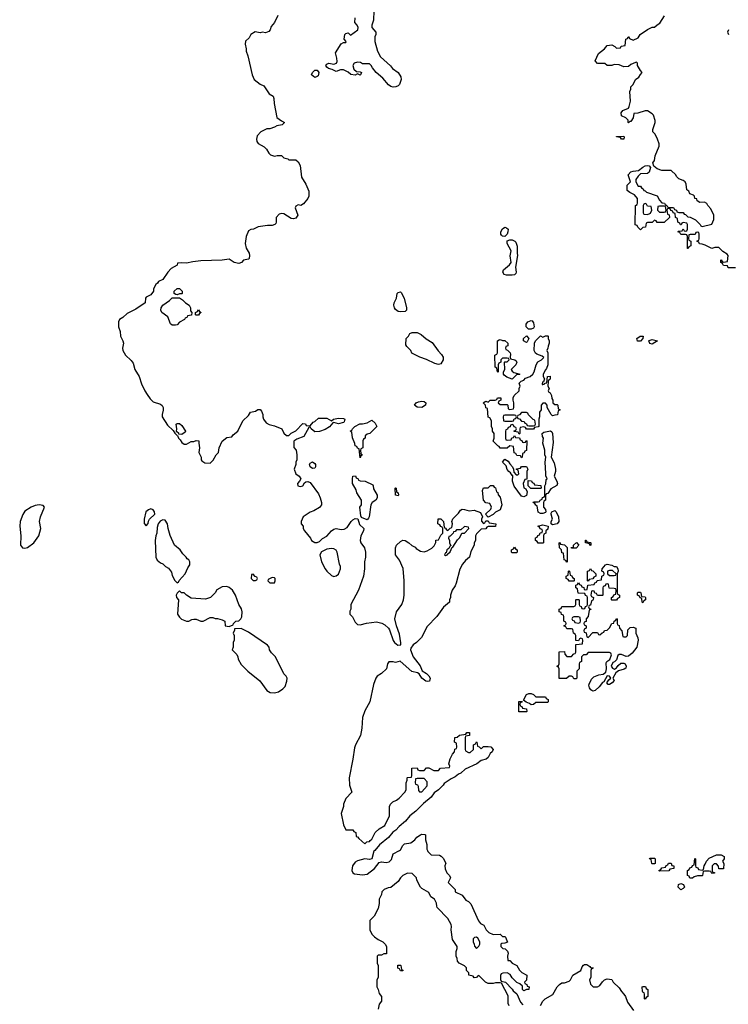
# Model space of a CAD drawing. Header units: inches. Extents: x 2106670 to 2322961, y 36024 to 224899.
# Tile 101 of 256: x 2189285 to 2195250, y 148704 to 156995. Entities that reach past the tile are written whole.
import ezdxf

# ---------------------------------------------------------------- set-up
doc = ezdxf.new("R2010")
doc.units = ezdxf.units.IN
doc.header["$MEASUREMENT"] = 0
for name, color, linetype in [('C1185', 7, 'Continuous'), ('C1194', 7, 'Continuous'), ('C1195', 7, 'Continuous')]:
    doc.layers.add(name, color=color, linetype=linetype)

msp = doc.modelspace()

# ---------------------------------------------------------------- linework, layer by layer
at = {"layer": 'C1185', "color": 5, "elevation": 60}
msp.add_lwpolyline([(2189449.1, 152909.1), (2189416.8, 152903.2), (2189382, 152890), (2189330, 152855.3), (2189310.9, 152829.1), (2189290.8, 152770), (2189285.5, 152730), (2189294, 152650), (2189290.9, 152570.9), (2189308.3, 152548.3), (2189330, 152544), (2189350, 152551), (2189404, 152590), (2189445.2, 152650), (2189462.7, 152710), (2189453.2, 152770), (2189461.2, 152810), (2189494, 152890), (2189484, 152904)], close=True, dxfattribs=at)
at = {"layer": 'C1194', "color": 5, "elevation": 60}
for points in [[(2192273.5, 150000), (2192267.3, 149992.7), (2192250.4, 149929.6), (2192230, 149923.7), (2192190, 149929), (2192130, 149912.3), (2192110, 149900.9), (2192088, 149870), (2192081, 149830), (2192090.9, 149810.9), (2192104, 149804), (2192170, 149794.8), (2192210, 149798.8), (2192271.7, 149848.3), (2192310, 149898.8), (2192330, 149904), (2192370, 149898.8), (2192395.5, 149904.5), (2192416, 149924), (2192430, 149971.3), (2192481.6, 150000)], [(2192717.2, 150000), (2192722, 149990), (2192750, 149962), (2192819.6, 149959.6), (2192832.7, 149952.7), (2192850, 149934), (2192871.1, 149891.1), (2192864.7, 149870), (2192865.4, 149845.4), (2192882, 149810), (2192902, 149790), (2192911, 149770), (2192892, 149730), (2192950, 149672), (2192952, 149652), (2193010, 149622), (2193042, 149582), (2193062, 149570), (2193082, 149550), (2193146.4, 149406.4), (2193165.4, 149385.4), (2193192, 149370), (2193211.6, 149331.6), (2193234, 149310), (2193270, 149292), (2193330, 149294), (2193350, 149274), (2193370, 149274), (2193374, 149270), (2193392, 149228), (2193370, 149218), (2193343.6, 149216.4), (2193334, 149210), (2193334, 149190), (2193352.7, 149172.7), (2193372, 149172), (2193391.6, 149151.6), (2193396, 149136), (2193391.3, 149110), (2193394, 149074), (2193410, 149072), (2193431.1, 149051.1), (2193471.1, 149031.1), (2193491.6, 148991.6), (2193511.6, 148971.6), (2193554, 148950), (2193551.6, 148908.4), (2193534, 148890), (2193538, 148878), (2193554, 148870), (2193558, 148858), (2193574, 148850), (2193572, 148830), (2193550, 148828), (2193530, 148818), (2193522, 148822), (2193518, 148830), (2193518, 148858), (2193496.4, 148876.4), (2193468.9, 148888.9), (2193430, 148926), (2193415.3, 148955.3), (2193390, 148968), (2193352.7, 148967.3), (2193338, 148962), (2193332.7, 148947.3), (2193332.7, 148912.7), (2193338, 148898), (2193374, 148890), (2193430, 148832), (2193438, 148818), (2193471.3, 148791.3), (2193502, 148722), (2193519.6, 148699.6)], [(2193406, 148690), (2193398, 148710), (2193396.4, 148776.4), (2193342, 148882), (2193330, 148886), (2193290, 148886), (2193270, 148878), (2193230, 148878), (2193206, 148890), (2193150, 148946), (2193138, 148942), (2193131.6, 148928.4), (2193110, 148928), (2193102, 148942), (2193066, 148950), (2193066, 148970), (2193046, 148990), (2193046, 149010), (2193028.4, 149028.4), (2192986, 149050), (2192970, 149066), (2192968, 149090), (2192958, 149110), (2192958, 149150), (2192967.3, 149172.7), (2192968, 149190), (2192928, 149250), (2192918, 149330), (2192920.4, 149360.4), (2192916.4, 149376.4), (2192890, 149426), (2192800.2, 149520.2), (2192795.3, 149530), (2192794.6, 149554.6), (2192778, 149590), (2192746, 149610), (2192730, 149646), (2192670, 149678), (2192658, 149690), (2192628, 149750), (2192626, 149770), (2192590, 149806), (2192550, 149808), (2192510, 149788), (2192490, 149768), (2192470, 149738), (2192410, 149688), (2192386, 149686), (2192354, 149670), (2192334, 149650), (2192332, 149630), (2192312, 149590), (2192311.6, 149551.6), (2192302, 149510), (2192270, 149446), (2192234, 149410), (2192234, 149330), (2192250, 149294), (2192271.6, 149271.6), (2192302, 149250), (2192342, 149230), (2192362, 149210), (2192372, 149190), (2192374, 149130), (2192350, 149128), (2192330, 149118), (2192303.6, 149116.4), (2192294, 149110), (2192294, 149050), (2192302, 149030), (2192302, 148930), (2192292, 148910), (2192292, 148850), (2192302, 148830), (2192310, 148794), (2192332, 148770), (2192332, 148730), (2192310, 148706), (2192303.6, 148663.6)], [(2193670, 148694), (2193688, 148730), (2193708, 148750), (2193772.9, 148787.1), (2193809, 148850), (2193828.7, 148870), (2193850, 148886), (2193870, 148886), (2193910, 148898), (2193922, 148910), (2193942, 148950), (2194008, 148990), (2194020.2, 149019.8), (2194030, 149034), (2194040.4, 149039.6), (2194059.6, 149039.6), (2194083.6, 149023.6), (2194090, 149014), (2194111.6, 149011.6), (2194110, 149006), (2194098, 149002), (2194094, 148990), (2194094, 148930), (2194082, 148910), (2194090, 148874), (2194112, 148852), (2194148.4, 148851.6), (2194170, 148862), (2194190, 148892), (2194209.2, 148910.8), (2194230, 148918), (2194270, 148912), (2194282, 148890), (2194330, 148842), (2194350.7, 148810.7), (2194370.6, 148790.6), (2194384.7, 148770), (2194402.8, 148722.8), (2194450.7, 148650.7)]]:
    msp.add_lwpolyline(points, dxfattribs=at)
for points in [[(2194610, 149886), (2194606, 149890), (2194602, 149922), (2194588, 149928), (2194590, 149934), (2194630, 149934), (2194634, 149930), (2194634, 149890), (2194630, 149886)], [(2195170, 149846), (2195167.3, 149867.3), (2195150, 149886), (2195130, 149886), (2195114, 149870), (2195114, 149830), (2195118, 149818), (2195132.7, 149812.7), (2195132.7, 149807.3), (2195110, 149806), (2195102, 149822), (2195090, 149826), (2195050, 149826), (2195038, 149822), (2195034, 149790), (2195030, 149786), (2194990, 149786), (2194963.6, 149776.4), (2194950, 149766), (2194927.3, 149767.3), (2194922, 149782), (2194907.3, 149787.3), (2194906, 149830), (2194922, 149838), (2194927.3, 149852.7), (2194942, 149858), (2194947.3, 149872.7), (2194962, 149878), (2194967.3, 149932.7), (2194974, 149930), (2194974, 149870), (2194978, 149858), (2194992.7, 149852.7), (2194998, 149838), (2195030, 149834), (2195042, 149838), (2195046, 149870), (2195056.4, 149883.6), (2195066, 149910), (2195090, 149934), (2195150, 149962), (2195190, 149962), (2195214, 149950), (2195214, 149930), (2195202, 149910), (2195212, 149890), (2195210, 149846)], [(2194670, 149826), (2194666, 149830), (2194682, 149838), (2194690, 149854), (2194722, 149858), (2194727.3, 149872.7), (2194742, 149878), (2194747.3, 149892.7), (2194770, 149892), (2194774, 149874), (2194792, 149870), (2194791.6, 149848.4), (2194758, 149842), (2194750, 149828)], [(2194850, 149668), (2194828, 149690), (2194830, 149714), (2194850, 149722), (2194872.7, 149712.7), (2194882, 149690), (2194870, 149678)], [(2193130, 149268), (2193112.7, 149267.3), (2193103.6, 149256.4), (2193102, 149230), (2193112, 149210), (2193112.7, 149192.7), (2193130, 149174), (2193150, 149194), (2193158, 149210), (2193158, 149230), (2193140.4, 149260.4)], [(2192490, 148986), (2192482, 149002), (2192467.3, 149007.3), (2192467.3, 149032.7), (2192490, 149034), (2192494, 149030), (2192498, 148998), (2192511.6, 148991.6), (2192510, 148986)], [(2194550, 148746), (2194546, 148750), (2194546, 148790), (2194542, 148802), (2194530, 148806), (2194527.3, 148812.7), (2194526, 148850), (2194532.7, 148852.7), (2194552.7, 148852.7), (2194558, 148838), (2194574, 148830), (2194571.6, 148768.4), (2194558, 148762)]]:
    msp.add_lwpolyline(points, close=True, dxfattribs=at)
at = {"layer": 'C1195', "color": 5, "elevation": 60}
for points in [[(2192267.7, 157070), (2192263, 156990), (2192248.4, 156950), (2192248.2, 156930), (2192282.8, 156890), (2192282, 156870), (2192274, 156850), (2192274, 156810), (2192298, 156730), (2192322, 156682), (2192406.4, 156606.4), (2192423.5, 156583.5), (2192470.7, 156550.7), (2192493.7, 156513.7), (2192496, 156490), (2192482.8, 156450), (2192470, 156437.2), (2192450.5, 156429.5), (2192430, 156426.6), (2192410, 156433.2), (2192390, 156446.6), (2192342.4, 156502.4), (2192285.2, 156550), (2192254, 156590), (2192245.2, 156610), (2192230, 156622.7), (2192170, 156622.7), (2192154, 156634), (2192130, 156638.3), (2192100.7, 156630), (2192090.4, 156610), (2192098.4, 156578.4), (2192119.8, 156559.8), (2192150, 156556), (2192162, 156550), (2192154, 156530), (2192150.8, 156529.2), (2192130, 156538), (2192109.1, 156529.1), (2192073.6, 156533.6), (2192050, 156554), (2192010, 156573.2), (2191986.4, 156573.6), (2191950, 156558), (2191916, 156576), (2191884.5, 156584.5), (2191870, 156595.3), (2191861.2, 156610), (2191870, 156621), (2191888, 156630), (2191930, 156621), (2191952.1, 156627.9), (2191956.6, 156643.4), (2191955.1, 156670), (2191943.1, 156716.9), (2191990, 156791.3), (2192010, 156802), (2192030, 156802), (2192032.5, 156812.5), (2192018, 156830), (2192022, 156870), (2192030, 156878), (2192050, 156884.7), (2192070, 156866), (2192130.8, 156909.2), (2192134.3, 156930), (2192126, 156950), (2192106, 156970), (2192108, 157010)], [(2191458, 157030), (2191431.3, 156970), (2191402.5, 156937.5), (2191394.8, 156910), (2191383.5, 156896.5), (2191354.4, 156885.6), (2191330, 156889), (2191310, 156884), (2191266.8, 156893.2), (2191232, 156870), (2191216.9, 156843.1), (2191186.4, 156813.6), (2191182, 156790), (2191192, 156750), (2191192, 156730), (2191206, 156690), (2191242.8, 156530), (2191258, 156490), (2191310, 156451.3), (2191339.1, 156439.1), (2191386, 156370), (2191418, 156350), (2191426, 156330), (2191426.8, 156290), (2191451.1, 156171.1), (2191490, 156142), (2191514, 156130), (2191494, 156110), (2191450, 156102), (2191430, 156088.7), (2191390, 156075.3), (2191365.4, 156074.6), (2191314, 156050), (2191283.6, 156016.4), (2191278, 155990), (2191282, 155970), (2191291.6, 155951.6), (2191343.6, 155923.6), (2191363.6, 155903.6), (2191382, 155870), (2191396.9, 155856.9), (2191430, 155844.7), (2191451.6, 155851.6), (2191490, 155852), (2191510, 155832), (2191542, 155822), (2191550, 155814), (2191610, 155814), (2191630, 155798), (2191647.1, 155767.1), (2191658.8, 155670), (2191694.8, 155610), (2191718.8, 155550), (2191718, 155510), (2191712, 155490), (2191674.4, 155445.6), (2191650.8, 155429.2), (2191630, 155435.3), (2191610, 155426), (2191604.7, 155410), (2191626.8, 155350), (2191610, 155324), (2191590, 155317.2), (2191570, 155321.2), (2191510, 155359), (2191490, 155362), (2191470, 155358), (2191444.7, 155330), (2191444.7, 155290), (2191442, 155278), (2191434, 155270), (2191410, 155261.2), (2191370, 155261.2), (2191294, 155250), (2191254, 155230), (2191230, 155228.7), (2191210, 155218), (2191191.3, 155170), (2191184.7, 155110), (2191191.3, 155070), (2191216, 155030), (2191221, 155010), (2191216, 154984), (2191210, 154978), (2191170, 154968.7), (2191151.3, 154950), (2191130, 154941.2), (2191090, 154949.3), (2191050, 154977.2), (2190989.3, 154969.3), (2190810, 154965.2), (2190743.5, 154956.5), (2190690, 154944), (2190650, 154948.7), (2190614, 154946), (2190610, 154928), (2190559.6, 154900.4), (2190531.3, 154870), (2190490, 154806), (2190454, 154790), (2190444.7, 154775.3), (2190430, 154766), (2190412.7, 154727.3), (2190412, 154710), (2190390, 154678), (2190350, 154658), (2190344.7, 154650), (2190342, 154610), (2190263.5, 154556.5), (2190190, 154521.2), (2190153, 154487), (2190126.8, 154470), (2190117.3, 154450), (2190117.3, 154410), (2190130.7, 154370), (2190134.8, 154330), (2190154.8, 154290), (2190158.8, 154270), (2190150.8, 154230), (2190154.8, 154210), (2190176, 154170), (2190224.5, 154124.5), (2190241.4, 154101.4), (2190254.8, 154050), (2190291, 153990), (2190311, 153930), (2190338, 153870), (2190358, 153838), (2190383.5, 153803.5), (2190410, 153778), (2190470, 153758.8), (2190485.2, 153745.2), (2190493, 153730), (2190494, 153706), (2190484.7, 153670), (2190484.7, 153650), (2190530, 153582), (2190576.9, 153536.9), (2190590, 153514), (2190610, 153494), (2190614, 153494), (2190622, 153470), (2190636.9, 153456.9), (2190650, 153434), (2190670, 153422), (2190690, 153422), (2190730, 153442), (2190750, 153442), (2190771.6, 153451.6), (2190794, 153450), (2190792, 153430), (2190798, 153390), (2190792, 153350), (2190812, 153310), (2190812, 153290), (2190819.6, 153279.6), (2190843.6, 153263.6), (2190890, 153262), (2190914.6, 153285.4), (2190938, 153330), (2190958, 153350), (2190964, 153390), (2190990, 153444.7), (2191030, 153478), (2191070, 153482), (2191082, 153498), (2191122, 153530), (2191163.7, 153616.3), (2191210, 153662), (2191228.9, 153691.1), (2191270, 153698), (2191290, 153711.3), (2191310, 153711.3), (2191319.8, 153699.8), (2191330.9, 153670.9), (2191331.3, 153650), (2191338, 153630), (2191359.6, 153599.6), (2191385.4, 153585.4), (2191430, 153576), (2191490.9, 153550.9), (2191510, 153514), (2191530, 153494), (2191550, 153494), (2191570, 153514), (2191610, 153532), (2191670, 153594), (2191691.6, 153591.6), (2191698, 153578), (2191730, 153574), (2191755.3, 153604.7), (2191770, 153612), (2191800.4, 153639.6), (2191870, 153638.8), (2191910, 153618), (2191928, 153630), (2191970, 153640.3), (2192010, 153638), (2192022.8, 153630), (2192018, 153610), (2192010, 153602), (2191970, 153592.7), (2191930, 153602), (2191921, 153599), (2191892.7, 153567.3), (2191856.4, 153543.6), (2191810, 153526), (2191770, 153524), (2191738, 153550), (2191730, 153566), (2191718, 153562), (2191676, 153484), (2191616.9, 153463.1), (2191592.7, 153447.3), (2191592.7, 153392.7), (2191612, 153370), (2191618, 153330), (2191618, 153290), (2191611, 153270), (2191611, 153250), (2191596, 153210), (2191611, 153170), (2191638, 153150), (2191652, 153130), (2191642, 153110), (2191624.7, 153090), (2191626, 153070), (2191650, 153063), (2191668.7, 153070), (2191684, 153096), (2191695.3, 153104.7), (2191710, 153106), (2191730, 153098), (2191801.4, 153001.4), (2191816, 152970), (2191826, 152930), (2191824.7, 152910), (2191810, 152888.7), (2191762, 152858), (2191730, 152848.7), (2191672, 152810), (2191654, 152770), (2191654, 152750), (2191671.6, 152731.6), (2191672, 152710), (2191682, 152690), (2191732, 152630), (2191742, 152610), (2191770, 152592), (2191790, 152592), (2191810, 152602), (2191834.6, 152625.4), (2191870, 152644.7), (2191908.7, 152690), (2191930, 152704.7), (2191950, 152710.8), (2191990, 152702.8), (2192016, 152704), (2192041.2, 152718.8), (2192075.3, 152770), (2192090, 152784.7), (2192110, 152796), (2192131.1, 152791.1), (2192145.5, 152745.5), (2192181, 152710), (2192178.8, 152690), (2192156, 152650), (2192151, 152610), (2192158, 152590), (2192187.1, 152547.1), (2192197.3, 152510), (2192196.3, 152470), (2192187.3, 152430), (2192187.3, 152370), (2192180.7, 152310), (2192136, 152190), (2192072, 152070), (2192072, 152030), (2192065.4, 152014.6), (2192064.7, 151990), (2192085.4, 151965.4), (2192110, 151922), (2192130, 151902), (2192150, 151898), (2192205.6, 151914.4), (2192290, 151924.9), (2192333.7, 151913.7), (2192359.8, 151899.8), (2192390, 151871.3), (2192398, 151858), (2192428.3, 151768.3), (2192440.7, 151750), (2192468.9, 151728.9), (2192494, 151730), (2192492.9, 151747.1), (2192481.5, 151821.5), (2192456, 151890), (2192443.7, 151950), (2192457.2, 152010), (2192501.2, 152070), (2192517.2, 152110), (2192522.7, 152150), (2192521.2, 152270), (2192514.6, 152374.6), (2192483.1, 152443.1), (2192449, 152490), (2192448.9, 152548.9), (2192458, 152570), (2192490, 152602), (2192510, 152611), (2192530, 152610.8), (2192562, 152590), (2192586.4, 152566.4), (2192613.7, 152553.7), (2192622.8, 152542.8), (2192659.8, 152519.8), (2192690, 152514.8), (2192716.5, 152523.5), (2192754, 152546), (2192774.6, 152565.4), (2192787.3, 152592.7), (2192788.7, 152611.3), (2192810, 152614), (2192830, 152654), (2192846, 152670), (2192846, 152710), (2192842, 152722), (2192830, 152726), (2192822, 152742), (2192806, 152750), (2192807.3, 152792.7), (2192830, 152791.3), (2192852, 152770), (2192858, 152718), (2192870, 152714), (2192878, 152698), (2192890, 152694), (2192910, 152714), (2192922, 152718), (2192928, 152750), (2192922, 152770), (2192930, 152792), (2192980.4, 152839.6), (2192996.4, 152863.6), (2193010, 152872), (2193028.7, 152871.3), (2193070, 152858), (2193110, 152864.7), (2193164.7, 152844.7), (2193182, 152810), (2193172, 152790), (2193172.7, 152772.7), (2193190, 152754), (2193202, 152758), (2193210, 152774), (2193230, 152774), (2193238, 152758), (2193294, 152750), (2193291.6, 152728.4), (2193230, 152726), (2193218, 152722), (2193210, 152708), (2193170, 152706), (2193130, 152666), (2193122, 152650), (2193122, 152610), (2193112, 152590), (2193111.3, 152570), (2193083.6, 152516.4), (2193071, 152470), (2193038, 152442), (2193011.3, 152410), (2192990.9, 152369.1), (2192958.8, 152250), (2192950, 152228), (2192924.7, 152190), (2192911.3, 152150), (2192911.3, 152130), (2192902, 152110), (2192902, 152090), (2192851.6, 152048.4), (2192796, 151970), (2192715.9, 151884.1), (2192667.1, 151792.9), (2192624.7, 151750), (2192598, 151730), (2192578, 151702), (2192576, 151690), (2192597.6, 151630), (2192655.3, 151555.2), (2192673, 151513), (2192710, 151490.6), (2192730.6, 151470), (2192740.5, 151450), (2192733.8, 151426.2), (2192718.8, 151421.2), (2192704.2, 151424.2), (2192669.3, 151450), (2192647, 151487), (2192634.8, 151494.8), (2192585.1, 151505.1), (2192487.9, 151592.1), (2192450, 151582), (2192428.4, 151588.4), (2192392, 151588), (2192382, 151570), (2192372, 151530), (2192331.3, 151490), (2192293.7, 151466.3), (2192282.8, 151450), (2192264.1, 151395.9), (2192234, 151250), (2192190, 151175.3), (2192170, 151118), (2192164.9, 151030), (2192153.4, 150966.6), (2192110.8, 150890), (2192103.5, 150863.5), (2192090.7, 150769.3), (2192058.8, 150610), (2192062.8, 150550), (2192082, 150490), (2192030, 150438), (2192011.3, 150390), (2192011.1, 150368.9), (2191991.3, 150310), (2192010, 150214), (2192030, 150174), (2192090, 150174), (2192098, 150158), (2192114, 150150), (2192118, 150118), (2192130, 150114), (2192139.6, 150099.6), (2192190, 150054), (2192208.4, 150071.6), (2192230, 150074), (2192235.3, 150084.7), (2192250, 150094), (2192278, 150150), (2192310, 150182), (2192358, 150210), (2192398, 150290), (2192398, 150370), (2192406, 150390), (2192426, 150410), (2192458, 150422), (2192480.4, 150439.6), (2192528, 150490), (2192538, 150510), (2192538, 150570), (2192548, 150590), (2192548, 150610), (2192550, 150614), (2192582, 150618), (2192586, 150630), (2192587.3, 150692.7), (2192630, 150694), (2192638, 150678), (2192650, 150674), (2192690, 150674), (2192710, 150694), (2192730, 150694), (2192770, 150674), (2192810, 150674), (2192828.4, 150691.6), (2192902, 150698), (2192906, 150710), (2192898, 150730), (2192908.9, 150771.1), (2192928.4, 150811.6), (2192946, 150830), (2192947.3, 150852.7), (2192962, 150858), (2192966, 150870), (2192962, 150902), (2192946, 150910), (2192948.4, 150951.6), (2192967.3, 150952.7), (2192988.4, 150971.6), (2193042, 150978), (2193050, 150994), (2193072.7, 150992.7), (2193072.7, 150967.3), (2193038, 150962), (2193034, 150950), (2193034, 150850), (2193038, 150838), (2193063.6, 150823.6), (2193076.4, 150823.6), (2193106, 150850), (2193106, 150890), (2193122, 150898), (2193130, 150914), (2193134, 150910), (2193138, 150878), (2193152.7, 150872.7), (2193170, 150854), (2193190, 150874), (2193230, 150874), (2193251.6, 150871.6), (2193272, 150850), (2193262, 150830), (2193244.7, 150815.3), (2193230, 150782), (2193210.6, 150769.4), (2193170, 150758), (2193132, 150730), (2193036, 150684), (2192998, 150650), (2192978, 150642), (2192950, 150619), (2192916.8, 150603.2), (2192858, 150562), (2192851.3, 150550), (2192811.3, 150510), (2192774.9, 150485.1), (2192750, 150449.4), (2192683.8, 150396.2), (2192618.8, 150330), (2192570.3, 150289.7), (2192533.8, 150246.2), (2192478.4, 150201.6), (2192450.3, 150169.7), (2192426, 150154), (2192390.4, 150109.6), (2192312.8, 150047.2), (2192273.5, 150000)], [(2195310, 154906), (2195250, 154906), (2195242, 154922), (2195210, 154926), (2195202, 154942), (2195186, 154950), (2195186, 154970), (2195190, 154974), (2195198, 154958), (2195210, 154954), (2195242, 154958), (2195248, 155010), (2195240.4, 155020.4), (2195203.1, 155043.1), (2195170, 155078), (2195136.4, 155076.4), (2195110, 155068), (2195056.4, 155096.4), (2195030, 155106), (2195007.3, 155107.3), (2195002, 155122), (2194986, 155130), (2195002, 155138), (2195006, 155150), (2195006, 155190), (2195002, 155202), (2194990, 155206), (2194978, 155202), (2194970, 155186), (2194930, 155186), (2194918, 155182), (2194914, 155150), (2194918, 155138), (2194934, 155130), (2194934, 155090), (2194918, 155082), (2194912.7, 155067.3), (2194907.3, 155067.3), (2194906, 155170), (2194902, 155182), (2194890, 155186), (2194850, 155186), (2194842, 155202), (2194826, 155210), (2194830, 155214), (2194862, 155218), (2194870, 155234), (2194878, 155218), (2194890, 155214), (2194902, 155218), (2194906, 155230), (2194906, 155270), (2194902, 155282), (2194870, 155286), (2194858, 155282), (2194852.7, 155267.3), (2194847.3, 155267.3), (2194842, 155282), (2194826, 155290), (2194822, 155322), (2194806, 155330), (2194802, 155362), (2194787.3, 155367.3), (2194782, 155382), (2194767.3, 155387.3), (2194762, 155402), (2194750, 155406), (2194738, 155402), (2194734, 155390), (2194738, 155358), (2194752.7, 155352.7), (2194754, 155330), (2194710, 155286), (2194650, 155286), (2194642, 155302), (2194630, 155306), (2194610, 155286), (2194570, 155286), (2194558, 155282), (2194552.7, 155247.3), (2194530, 155246), (2194510, 155226), (2194487.3, 155247.3), (2194482, 155262), (2194467.3, 155267.3), (2194468, 155430), (2194482, 155438), (2194486, 155450), (2194486, 155490), (2194460.4, 155520.4), (2194420.2, 155540.2), (2194398, 155558), (2194398, 155602), (2194428, 155630), (2194408, 155690), (2194430, 155714), (2194450, 155720.7), (2194494.6, 155725.4), (2194530, 155754), (2194550, 155764), (2194566, 155766), (2194583.6, 155763.6), (2194594, 155750), (2194584.7, 155710), (2194570, 155701.2), (2194510, 155698), (2194490, 155678), (2194471.3, 155650), (2194472, 155630), (2194490, 155594), (2194510, 155594), (2194518, 155578), (2194534, 155570), (2194538, 155558), (2194550, 155554), (2194562, 155542), (2194650, 155512), (2194670, 155474), (2194690, 155454), (2194714, 155450), (2194718, 155438), (2194734, 155430), (2194738, 155418), (2194750, 155414), (2194790, 155414), (2194798, 155398), (2194814, 155390), (2194818, 155378), (2194832.7, 155372.7), (2194870, 155372), (2194878, 155358), (2194890, 155354), (2194910, 155334), (2194930, 155332), (2194974, 155310), (2195014, 155270), (2195018, 155258), (2195030, 155254), (2195110, 155274), (2195128.4, 155311.6), (2195128.7, 155350), (2195103.1, 155403.1), (2195078, 155430), (2195068.4, 155448.4), (2195050, 155458), (2195010, 155455.3), (2194988.9, 155468.9), (2194986, 155486), (2194968, 155490), (2194966, 155510), (2194958, 155518), (2194926, 155530), (2194918, 155550), (2194902, 155562), (2194895.3, 155610), (2194888, 155630), (2194870, 155642), (2194834, 155654), (2194814.6, 155674.6), (2194808, 155690), (2194770, 155726), (2194690, 155726), (2194650, 155738), (2194622, 155762), (2194615.3, 155790), (2194629, 155810), (2194634, 155850), (2194668, 155930), (2194668.7, 155950), (2194655.3, 155990), (2194635.3, 156030), (2194615.3, 156050), (2194615.3, 156070), (2194634, 156130), (2194633.6, 156146.4), (2194619, 156190), (2194610, 156202), (2194570, 156228), (2194550, 156228), (2194488.7, 156208.7), (2194454, 156206), (2194450, 156168), (2194430, 156138), (2194422, 156138), (2194410, 156126), (2194406, 156130), (2194406, 156150), (2194388.4, 156168.4), (2194350, 156186), (2194349, 156210), (2194362, 156230), (2194408.7, 156251.3), (2194416.4, 156263.6), (2194428, 156310), (2194422, 156390), (2194428.7, 156410), (2194428.7, 156430), (2194448, 156450), (2194468.7, 156490), (2194498, 156510), (2194510, 156534), (2194526, 156550), (2194510, 156566), (2194486, 156610), (2194486, 156630), (2194476.4, 156636.4), (2194470, 156635.3), (2194430, 156618), (2194410, 156602), (2194370, 156598), (2194330, 156615.3), (2194290, 156618), (2194268.4, 156608.4), (2194230, 156608), (2194210, 156626), (2194150, 156626), (2194128.9, 156648.9), (2194158, 156710), (2194209.1, 156750.9), (2194230, 156778), (2194270, 156782), (2194294, 156770), (2194310, 156754), (2194342, 156758), (2194348.4, 156771.6), (2194382, 156778), (2194388, 156830), (2194402, 156838), (2194406, 156850), (2194410, 156852), (2194418, 156838), (2194450, 156822), (2194490, 156842), (2194508.9, 156871.1), (2194570, 156912), (2194610, 156932), (2194630, 156932), (2194650, 156952), (2194673.6, 156966.4), (2194712.9, 157027.1)], [(2195251.6, 156908.4), (2195242, 156890), (2195251.3, 156870)], [(2192481.6, 150000), (2192490, 150004.7), (2192510, 150042), (2192524.7, 150055.3), (2192577.6, 150062.4), (2192612, 150088), (2192629.4, 150110.6), (2192658, 150130), (2192670, 150136), (2192694.8, 150134.8), (2192702, 150130), (2192702, 150090), (2192711.3, 150050), (2192711.6, 150011.6), (2192717.2, 150000)]]:
    msp.add_lwpolyline(points, dxfattribs=at)
for points in [[(2191770, 156509.2), (2191742, 156530), (2191749.2, 156550), (2191769.6, 156570.4), (2191790, 156570.8), (2191802.8, 156550), (2191796.8, 156523.2), (2191790, 156515.3)], [(2194350, 155988), (2194342, 156002), (2194310, 156008), (2194308.4, 156011.6), (2194370, 156014), (2194374, 156010), (2194370, 155988)], [(2194550, 155446), (2194538, 155442), (2194534, 155430), (2194534, 155370), (2194538, 155358), (2194570, 155354), (2194590, 155362), (2194595.3, 155364.7), (2194606, 155390), (2194602, 155422), (2194570, 155426), (2194562, 155442)], [(2194710, 155426), (2194670, 155426), (2194658, 155422), (2194654, 155390), (2194670, 155374), (2194710, 155374), (2194722, 155378), (2194726, 155390), (2194722, 155422)], [(2193370, 155169), (2193350, 155173.2), (2193341.6, 155181.6), (2193336, 155190), (2193334.5, 155210), (2193350, 155234.8), (2193370, 155246.8), (2193382.8, 155242.8), (2193396, 155230), (2193394.8, 155210), (2193387.3, 155190)], [(2193430, 154842.4), (2193382.7, 154842.7), (2193364, 154850), (2193352.7, 154870), (2193357.2, 154890), (2193409.2, 154930), (2193423.7, 154950), (2193413.2, 155006.8), (2193422, 155050), (2193389, 155110), (2193390, 155132), (2193410, 155141), (2193430, 155141), (2193454, 155130), (2193462, 155122), (2193472.7, 155087.3), (2193472, 155028), (2193476, 155010), (2193458, 154910), (2193465.5, 154870), (2193462, 154858), (2193450, 154846.6)], [(2190610, 154678), (2190600.4, 154680.4), (2190586, 154690), (2190586, 154710), (2190610, 154732), (2190630, 154732), (2190654, 154710), (2190654, 154690), (2190650, 154686), (2190630, 154686)], [(2190598, 154422), (2190570, 154424), (2190553.6, 154433.6), (2190532.9, 154492.9), (2190482, 154530), (2190474, 154550), (2190475.3, 154570), (2190490, 154592), (2190546, 154630), (2190570, 154654), (2190630, 154654), (2190656.9, 154636.9), (2190682, 154610), (2190712, 154590), (2190722, 154570), (2190723.6, 154543.6), (2190734, 154530), (2190732.7, 154507.3), (2190698, 154502), (2190694, 154490), (2190678, 154482), (2190674, 154470), (2190630, 154448), (2190610, 154426)], [(2192490, 154534), (2192470, 154539), (2192450, 154554), (2192439.3, 154570), (2192435.1, 154590), (2192438, 154610), (2192456.2, 154650), (2192462.7, 154690), (2192470, 154698.8), (2192490, 154702.8), (2192497.1, 154697.1), (2192522.8, 154650), (2192542, 154570), (2192542, 154550), (2192530, 154538)], [(2190770, 154506), (2190766, 154510), (2190766, 154530), (2190782, 154538), (2190790, 154552), (2190798, 154538), (2190812, 154530), (2190798, 154522), (2190790, 154508)], [(2193568.7, 154388.7), (2193549, 154410), (2193549.2, 154430.8), (2193562, 154450), (2193590, 154461), (2193598, 154458), (2193610, 154442), (2193614.8, 154410), (2193610, 154398), (2193590, 154388.7)], [(2192810, 154092.7), (2192779.3, 154099.3), (2192710, 154134), (2192653.6, 154153.6), (2192587.3, 154187.3), (2192578, 154210), (2192543.1, 154243.1), (2192536.4, 154256.4), (2192538, 154310), (2192558, 154330), (2192568, 154352), (2192590, 154362), (2192630, 154362), (2192663.5, 154343.5), (2192707.5, 154307.5), (2192756.3, 154276.3), (2192807.5, 154207.5), (2192836.8, 154176.8), (2192850, 154152), (2192850.7, 154130), (2192830, 154097.2)], [(2193690, 153922), (2193706, 153930), (2193706, 153934), (2193722, 153938), (2193728.7, 153991.3), (2193750, 153994), (2193751.1, 153968.9), (2193738, 153962), (2193732.7, 153947.3), (2193732, 153910), (2193742, 153890), (2193734, 153870), (2193738, 153858), (2193750, 153854), (2193762, 153830), (2193765.4, 153805.4), (2193774, 153790), (2193774, 153770), (2193790, 153754), (2193810, 153754), (2193814, 153750), (2193818, 153718), (2193834, 153710), (2193818, 153702), (2193812.7, 153667.3), (2193790, 153666), (2193770, 153658), (2193758, 153670), (2193726, 153730), (2193726, 153750), (2193710, 153766), (2193690, 153766), (2193674, 153750), (2193674, 153710), (2193662, 153690), (2193662, 153650), (2193654, 153630), (2193654, 153570), (2193650, 153566), (2193618, 153562), (2193611.6, 153548.4), (2193590, 153546), (2193550, 153546), (2193542, 153562), (2193530, 153566), (2193498, 153562), (2193494, 153550), (2193494, 153510), (2193490, 153506), (2193482, 153522), (2193447.3, 153527.3), (2193447.3, 153532.7), (2193462, 153538), (2193466, 153550), (2193462, 153562), (2193447.3, 153567.3), (2193442, 153582), (2193430, 153586), (2193418, 153582), (2193412.7, 153567.3), (2193398, 153562), (2193392.7, 153547.3), (2193378, 153542), (2193374, 153530), (2193374, 153470), (2193378, 153458), (2193390, 153454), (2193422, 153458), (2193427.3, 153472.7), (2193442, 153478), (2193450, 153494), (2193458, 153478), (2193492.7, 153472.7), (2193498, 153458), (2193512.7, 153452.7), (2193518, 153438), (2193530, 153434), (2193542, 153438), (2193547.3, 153452.7), (2193554, 153450), (2193551.6, 153368.4), (2193538, 153362), (2193532.7, 153347.3), (2193518, 153342), (2193514, 153310), (2193510, 153306), (2193502, 153322), (2193470, 153326), (2193462, 153342), (2193447.3, 153347.3), (2193442, 153402), (2193410, 153406), (2193390, 153386), (2193330, 153386), (2193322, 153402), (2193310, 153406), (2193270, 153446), (2193278, 153470), (2193278, 153510), (2193266, 153530), (2193266, 153550), (2193258, 153570), (2193256.4, 153616.4), (2193242, 153642), (2193228.4, 153648.4), (2193222, 153722), (2193210, 153726), (2193206, 153750), (2193186, 153770), (2193210, 153782), (2193230, 153774), (2193246, 153790), (2193288, 153792), (2193302, 153798), (2193306, 153810), (2193331.1, 153811.1), (2193334, 153810), (2193334, 153790), (2193318, 153782), (2193314, 153770), (2193330, 153754), (2193390, 153754), (2193394, 153750), (2193398, 153718), (2193410, 153714), (2193442, 153718), (2193446, 153730), (2193446, 153770), (2193438, 153790), (2193438, 153810), (2193448, 153830), (2193488.7, 153870), (2193489, 153890), (2193498, 153910), (2193490, 153934), (2193506, 153950), (2193530, 153961), (2193543.7, 153976.3), (2193582, 153990), (2193604, 154010), (2193617.2, 154030), (2193632.7, 154090), (2193646.8, 154113.2), (2193678, 154130), (2193698, 154150), (2193682, 154162), (2193637.2, 154177.2), (2193626, 154186), (2193616, 154210), (2193618, 154270), (2193628, 154290), (2193670, 154332), (2193690, 154322), (2193710, 154332), (2193730, 154332), (2193734, 154330), (2193734, 154310), (2193742, 154290), (2193742, 154270), (2193732.7, 154247.3), (2193731.6, 154228.4), (2193722, 154210), (2193732, 154190), (2193731.3, 154088.7), (2193721, 154059), (2193710, 154048), (2193691.3, 154010), (2193692, 153990), (2193702, 153970), (2193694, 153946), (2193690, 153946), (2193682, 153930), (2193683.6, 153923.6)], [(2193350, 154294), (2193370, 154294), (2193394, 154270), (2193394, 154250), (2193378, 154242), (2193374, 154230), (2193378, 154218), (2193392.7, 154212.7), (2193414, 154190), (2193418, 154178), (2193414, 154154), (2193418, 154138), (2193454, 154130), (2193463.6, 154123.6), (2193471.3, 154110), (2193462, 154090), (2193422, 154050), (2193430, 154034), (2193443.6, 154023.6), (2193494, 154010), (2193490, 154006), (2193470, 154006), (2193430, 153969.2), (2193384.7, 153984.7), (2193362, 154002), (2193358, 154010), (2193358, 154030), (2193368, 154050), (2193366, 154110), (2193370, 154114), (2193390, 154114), (2193406, 154130), (2193402, 154142), (2193390, 154146), (2193350, 154146), (2193334, 154130), (2193334, 154110), (2193318, 154102), (2193314, 154090), (2193312.7, 154027.3), (2193308, 154030), (2193302, 154062), (2193288, 154070), (2193286, 154170), (2193302, 154178), (2193306, 154190), (2193308, 154290), (2193320.4, 154299.6), (2193330, 154302)], [(2193550, 154278), (2193526, 154290), (2193526, 154310), (2193550, 154332), (2193571.3, 154310), (2193558, 154282)], [(2194487, 154287), (2194479, 154310), (2194509.4, 154330.6), (2194534, 154330), (2194532, 154310), (2194510, 154289)], [(2194610, 154264), (2194589.4, 154269.4), (2194582, 154290), (2194585.2, 154294.8), (2194610, 154301), (2194654, 154290)], [(2192670, 153729.4), (2192630, 153733.2), (2192608, 153750), (2192622, 153770), (2192641.6, 153778.4), (2192670, 153783), (2192690, 153779.1), (2192702.8, 153770), (2192701, 153750)], [(2193450, 153666), (2193370, 153666), (2193358, 153662), (2193354, 153650), (2193358, 153618), (2193370, 153614), (2193430, 153614), (2193442, 153618), (2193447.3, 153632.7), (2193462, 153638), (2193466, 153650), (2193462, 153662)], [(2193550, 153686), (2193510, 153686), (2193492.7, 153667.3), (2193478, 153662), (2193474, 153650), (2193478, 153638), (2193492.7, 153632.7), (2193510, 153614), (2193532.7, 153612.7), (2193538, 153598), (2193552.7, 153592.7), (2193558, 153578), (2193570, 153574), (2193610, 153574), (2193622, 153578), (2193626, 153590), (2193622, 153622), (2193607.3, 153627.3), (2193567.3, 153667.3), (2193562, 153682)], [(2190650, 153502), (2190626, 153506), (2190626, 153510), (2190606, 153526), (2190608, 153550), (2190602, 153590), (2190610, 153596), (2190630, 153593.4), (2190650, 153578.8), (2190681, 153530), (2190678, 153522)], [(2192150, 153306), (2192142, 153382), (2192130, 153386), (2192122, 153402), (2192110, 153406), (2192107.3, 153427.3), (2192087.3, 153472.7), (2192082, 153522), (2192066, 153530), (2192082, 153538), (2192086, 153550), (2192106, 153570), (2192148.9, 153591.1), (2192170, 153591.3), (2192210, 153601), (2192250, 153622), (2192276.9, 153596.9), (2192292, 153570), (2192234, 153510), (2192210, 153506), (2192194, 153490), (2192194, 153470), (2192178, 153462), (2192174, 153450), (2192174, 153390), (2192158, 153382), (2192154, 153370), (2192158, 153338), (2192172, 153330), (2192158, 153322)], [(2193670, 152838), (2193648.9, 152848.9), (2193642, 152902), (2193630, 152906), (2193622, 152922), (2193608.7, 152930), (2193610, 152934), (2193650, 152934), (2193662, 152938), (2193666, 152950), (2193682, 152958), (2193687.3, 152972.7), (2193702, 152978), (2193706, 152990), (2193706, 153070), (2193713.6, 153086.4), (2193718, 153122), (2193726, 153130), (2193715.3, 153155.3), (2193713.2, 153173.2), (2193709, 153270), (2193715.3, 153310), (2193705.2, 153330), (2193705.2, 153370), (2193688.7, 153430), (2193694, 153470), (2193685.2, 153485.2), (2193682, 153510), (2193698, 153522), (2193752, 153532), (2193765.4, 153525.4), (2193771.3, 153511.3), (2193774.8, 153434.8), (2193758.8, 153310), (2193783, 153263), (2193794.8, 153210), (2193794.8, 153190), (2193784.7, 153150), (2193807.3, 153110), (2193811.3, 153088.7), (2193806.4, 153073.6), (2193755.3, 153044.7), (2193730, 153006), (2193718, 153002), (2193712.7, 152987.3), (2193711.6, 152948.4), (2193698, 152942), (2193694, 152930), (2193694, 152890), (2193712, 152870), (2193714, 152850), (2193710, 152846), (2193690, 152838)], [(2191750, 153215.3), (2191730, 153228.7), (2191724, 153250), (2191730, 153262), (2191750, 153271), (2191770, 153258), (2191774.8, 153250), (2191776, 153230), (2191770, 153218)], [(2193478, 153162), (2193486, 153170), (2193482, 153202), (2193467.3, 153207.3), (2193467.3, 153212.7), (2193502, 153218), (2193510, 153234), (2193552.7, 153232.7), (2193562, 153210), (2193554, 153190), (2193554, 153126), (2193538, 153122), (2193522, 153090), (2193530, 153054), (2193544.7, 153044.7), (2193558, 153018), (2193550, 152988.7), (2193530, 152977.2), (2193510, 152984), (2193448, 153068), (2193432.7, 153110), (2193436.4, 153156.4), (2193430, 153158), (2193418, 153178), (2193402, 153190), (2193390, 153208), (2193379, 153239), (2193349, 153270), (2193370, 153294), (2193396.9, 153276.9), (2193410, 153254), (2193434, 153230), (2193442, 153210), (2193443.6, 153183.6), (2193463.6, 153163.6)], [(2192210, 152784), (2192163.2, 152803.2), (2192156, 152816), (2192149.2, 152890), (2192162, 152910), (2192162, 152950), (2192122, 153010), (2192116.4, 153036.4), (2192088, 153090), (2192086, 153130), (2192090, 153152), (2192112.7, 153152.7), (2192118, 153138), (2192134, 153130), (2192138, 153118), (2192152.7, 153112.7), (2192194, 153110), (2192256.9, 153076.9), (2192262, 153070), (2192263.6, 153043.6), (2192294, 152990), (2192294, 152970), (2192282, 152950), (2192251.3, 152928.7), (2192242, 152910), (2192226.8, 152810), (2192222.8, 152797.2)], [(2192470, 152986), (2192448, 152990), (2192446, 153050), (2192450, 153054), (2192454, 153050), (2192458, 153018), (2192472, 153010), (2192474, 152990)], [(2193230, 152806), (2193206, 152830), (2193250, 152874), (2193258, 152890), (2193242, 152922), (2193210, 152928), (2193189.1, 152949.1), (2193182, 153030), (2193190, 153054), (2193230, 153054), (2193247.3, 153072.7), (2193270, 153074), (2193278, 153058), (2193290, 153054), (2193298, 153018), (2193310, 153014), (2193312.7, 152992.7), (2193330, 152974), (2193344.7, 152910), (2193330, 152868), (2193290, 152848), (2193270, 152828)], [(2193670, 153046), (2193587.3, 153047.3), (2193566, 153070), (2193566, 153114), (2193592.7, 153112.7), (2193598, 153098), (2193612, 153092), (2193618, 153078), (2193672.7, 153072.7), (2193674, 153050)], [(2190390, 152875.3), (2190370, 152868.7), (2190346, 152850), (2190332, 152790), (2190332, 152770), (2190332.7, 152752.7), (2190350, 152734), (2190367.3, 152752.7), (2190368.4, 152771.6), (2190378, 152790), (2190422, 152830), (2190421.2, 152850), (2190410, 152868.7)], [(2193770, 152742), (2193758, 152750), (2193759, 152770), (2193769, 152790), (2193758, 152830), (2193760.4, 152839.6), (2193766, 152850), (2193790, 152862), (2193802, 152850), (2193822, 152810), (2193824.7, 152770), (2193810, 152748.7)], [(2190490, 152784), (2190466.8, 152773.2), (2190451.3, 152750), (2190442, 152718), (2190441, 152670), (2190431, 152649), (2190426.8, 152610), (2190431.3, 152470), (2190443.5, 152443.5), (2190470, 152422), (2190490, 152414), (2190514, 152390), (2190536.9, 152376.9), (2190562, 152342), (2190570, 152314), (2190590, 152274), (2190610, 152254), (2190622, 152258), (2190627.3, 152272.7), (2190678, 152330), (2190700.4, 152379.6), (2190716.4, 152403.6), (2190718, 152430), (2190710, 152446), (2190695.3, 152455.3), (2190688, 152470), (2190658, 152498), (2190635.3, 152530), (2190588, 152570), (2190552.9, 152652.9), (2190535.3, 152710), (2190528.7, 152750), (2190510, 152782)], [(2193030, 152728), (2192999.6, 152700.4), (2192962, 152698), (2192950, 152686), (2192938, 152682), (2192934, 152670), (2192910, 152646), (2192898, 152642), (2192894, 152630), (2192902, 152610), (2192902, 152590), (2192914, 152566), (2192910, 152566), (2192898, 152542), (2192882, 152530), (2192874, 152506), (2192870, 152506), (2192862, 152490), (2192870, 152482), (2192886, 152490), (2192886, 152494), (2192910, 152514), (2192926, 152554), (2192930, 152554), (2192970, 152614), (2192990, 152634), (2193008, 152672), (2193030, 152672), (2193066, 152710), (2193062, 152722)], [(2193690, 152586), (2193648.4, 152588.4), (2193642, 152602), (2193626, 152610), (2193627.3, 152632.7), (2193642, 152638), (2193647.3, 152652.7), (2193662, 152658), (2193667.3, 152672.7), (2193682, 152678), (2193686, 152690), (2193682, 152702), (2193667.3, 152707.3), (2193662, 152722), (2193646, 152730), (2193690, 152742), (2193734, 152730), (2193730, 152706), (2193714, 152690), (2193714, 152670), (2193698, 152662), (2193694, 152650), (2193694, 152590)], [(2193890, 152426), (2193882, 152442), (2193867.3, 152447.3), (2193862, 152502), (2193850, 152506), (2193846, 152530), (2193828.4, 152548.4), (2193826, 152590), (2193830, 152594), (2193838, 152578), (2193870, 152572), (2193894, 152550), (2193894, 152430)], [(2193930, 152546), (2193926, 152550), (2193946, 152554), (2193948, 152570), (2193972, 152592), (2193992, 152570), (2193970, 152546)], [(2194090, 152568), (2194082, 152582), (2194048.9, 152588.9), (2194047.3, 152612.7), (2194052.7, 152612.7), (2194058, 152598), (2194090, 152594), (2194094, 152590), (2194094, 152570)], [(2191910, 152542), (2191870, 152535.3), (2191825.4, 152514.6), (2191811.3, 152490), (2191826, 152430), (2191856, 152370), (2191871, 152350), (2191910, 152316), (2191930, 152306.8), (2191950, 152310.8), (2191970, 152324.7), (2191985.2, 152370), (2191985.2, 152390), (2191977.2, 152410), (2191959, 152510), (2191949, 152529), (2191930, 152539)], [(2193430, 152506), (2193426, 152510), (2193426, 152530), (2193442, 152538), (2193450, 152554), (2193458, 152538), (2193474, 152530), (2193474, 152510), (2193470, 152506)], [(2194290, 152391), (2194310, 152391.3), (2194321, 152370), (2194322, 152350), (2194314, 152330), (2194314, 152170), (2194318, 152158), (2194334, 152150), (2194334, 152130), (2194318, 152122), (2194310, 152106), (2194270, 152106), (2194266, 152110), (2194266, 152130), (2194282, 152138), (2194287.3, 152152.7), (2194302, 152158), (2194306, 152190), (2194302, 152202), (2194290, 152206), (2194247.3, 152207.3), (2194242, 152242), (2194230, 152246), (2194218, 152242), (2194212.7, 152227.3), (2194198, 152222), (2194194, 152210), (2194194, 152150), (2194190, 152146), (2194150, 152146), (2194142, 152162), (2194127.3, 152167.3), (2194122, 152182), (2194110, 152186), (2194098, 152182), (2194094, 152150), (2194098, 152138), (2194114, 152130), (2194112.7, 152112.7), (2194110, 152106), (2194098, 152102), (2194090, 152066), (2194078, 152062), (2194074, 152050), (2194078, 152038), (2194090, 152034), (2194091.6, 152028.4), (2194078, 152022), (2194071.6, 151968.4), (2194054, 151950), (2194052.7, 151927.3), (2194038, 151922), (2194034, 151910), (2194038, 151898), (2194054, 151890), (2194054, 151870), (2194038, 151862), (2194034, 151850), (2194038, 151838), (2194052.7, 151832.7), (2194058, 151798), (2194070, 151794), (2194110, 151834), (2194150, 151834), (2194158, 151818), (2194170, 151814), (2194187.3, 151832.7), (2194202, 151838), (2194208.4, 151851.6), (2194230, 151854), (2194250, 151874), (2194268.9, 151911.1), (2194286, 151914), (2194288.4, 151931.6), (2194302, 151938), (2194310, 151954), (2194314, 151950), (2194314, 151910), (2194318, 151898), (2194332.7, 151892.7), (2194334, 151870), (2194354, 151850), (2194362, 151802), (2194370, 151798), (2194390, 151798.8), (2194401.2, 151810), (2194404, 151856), (2194424, 151876), (2194450, 151878.8), (2194470.6, 151870.6), (2194470.4, 151830), (2194488, 151790), (2194490.8, 151770), (2194480.7, 151710), (2194439.9, 151660.1), (2194410, 151635.1), (2194390, 151632), (2194350, 151649.5), (2194330, 151649), (2194319.6, 151640.4), (2194310, 151604), (2194293, 151587), (2194278.8, 151581.2), (2194262.8, 151550), (2194275.5, 151535.5), (2194292.9, 151527.1), (2194310, 151536), (2194322.4, 151557.6), (2194344.7, 151575.3), (2194370, 151576.3), (2194381, 151570), (2194391.3, 151550), (2194386.4, 151533.6), (2194374.4, 151525.6), (2194327.1, 151512.9), (2194304.1, 151495.9), (2194278, 151450), (2194290.7, 151429.3), (2194271.3, 151410), (2194250, 151397.2), (2194238, 151398), (2194228, 151410), (2194243.7, 151436.3), (2194262, 151450), (2194250, 151468), (2194230, 151468.7), (2194201, 151419), (2194190, 151412.7), (2194162.6, 151377.4), (2194130, 151347.8), (2194110, 151341.3), (2194092.6, 151352.6), (2194081.6, 151370), (2194077, 151390), (2194079.3, 151400.7), (2194099.3, 151440.7), (2194119.3, 151460.7), (2194160.5, 151479.5), (2194195.6, 151484.4), (2194218, 151502), (2194224.2, 151530), (2194221.2, 151578.8), (2194228.7, 151591.3), (2194253.6, 151606.4), (2194266, 151646), (2194262, 151662), (2194250, 151666), (2194070, 151666), (2194052.7, 151647.3), (2194030, 151646), (2194014, 151630), (2194014, 151590), (2193998, 151582), (2193994, 151570), (2193994, 151530), (2193974, 151510), (2193974, 151450), (2193970, 151446), (2193950, 151446), (2193942, 151462), (2193930, 151466), (2193910, 151466), (2193887.3, 151447.3), (2193827.3, 151447.3), (2193826, 151530), (2193822, 151542), (2193806, 151550), (2193822, 151558), (2193826, 151570), (2193827.3, 151672.7), (2193870, 151674), (2193872.7, 151652.7), (2193890, 151634), (2193930, 151634), (2193950, 151654), (2193962, 151658), (2193966, 151670), (2193967.3, 151732.7), (2194022, 151738), (2194026, 151770), (2194022, 151782), (2194010, 151786), (2193998, 151782), (2193990, 151766), (2193967.3, 151767.3), (2193966, 151810), (2193962, 151822), (2193946, 151830), (2193942, 151862), (2193930, 151866), (2193890, 151866), (2193882, 151882), (2193867.3, 151887.3), (2193867.3, 151892.7), (2193882, 151898), (2193886, 151910), (2193882, 151922), (2193866, 151930), (2193866, 151970), (2193862, 151982), (2193847.3, 151987.3), (2193842, 152002), (2193826, 152010), (2193826, 152030), (2193842, 152038), (2193850, 152054), (2193950, 152054), (2193962, 152058), (2193966, 152070), (2193966, 152110), (2193970, 152114), (2193990, 152114), (2193994, 152110), (2193994, 152070), (2193998, 152058), (2194012.7, 152052.7), (2194018, 152038), (2194030, 152034), (2194042, 152038), (2194047.3, 152052.7), (2194062, 152058), (2194066, 152070), (2194066, 152130), (2194062, 152142), (2194047.3, 152147.3), (2194042, 152162), (2193987.3, 152167.3), (2193982, 152202), (2193966, 152210), (2193967.3, 152232.7), (2193982, 152238), (2193990, 152254), (2193998, 152238), (2194012.7, 152232.7), (2194018, 152218), (2194032.7, 152212.7), (2194038, 152198), (2194050, 152194), (2194062, 152198), (2194067.3, 152232.7), (2194122, 152238), (2194127.3, 152252.7), (2194142, 152258), (2194147.3, 152272.7), (2194182, 152278), (2194186, 152310), (2194202, 152318), (2194206, 152330), (2194202, 152342), (2194186, 152350), (2194188.4, 152371.6), (2194216.4, 152403.6), (2194230, 152411), (2194270, 152401)], [(2191250, 152326), (2191238, 152322), (2191234, 152290), (2191250, 152274), (2191270, 152274), (2191282, 152278), (2191286, 152290), (2191282, 152302), (2191267.3, 152307.3)], [(2193910, 152266), (2193902, 152282), (2193886, 152290), (2193886, 152310), (2193902, 152318), (2193906, 152350), (2193910, 152354), (2193914, 152350), (2193918, 152318), (2193932.7, 152312.7), (2193938, 152298), (2193954, 152290), (2193954, 152270), (2193950, 152266)], [(2194070, 152266), (2194066, 152270), (2194066, 152350), (2194082, 152358), (2194090, 152374), (2194098, 152358), (2194110, 152354), (2194134, 152330), (2194134, 152310), (2194118, 152302), (2194110, 152286), (2194078, 152282)], [(2194250, 152358), (2194234, 152350), (2194234, 152330), (2194250, 152314), (2194290, 152314), (2194302, 152318), (2194306, 152330), (2194276.4, 152356.4)], [(2191410, 152298), (2191378, 152282), (2191374, 152270), (2191390, 152254), (2191430, 152254), (2191435.3, 152270), (2191435.3, 152290), (2191430, 152295.3)], [(2191030, 152222), (2190990, 152218), (2190945.4, 152194.6), (2190931.1, 152168.9), (2190890.9, 152129.1), (2190850, 152115.3), (2190730, 152124), (2190689, 152149), (2190670, 152168), (2190648.4, 152168.4), (2190630, 152186), (2190610, 152166), (2190602, 152150), (2190604.7, 152130), (2190622, 152110), (2190614.8, 151990), (2190630, 151964.7), (2190647.9, 151947.9), (2190690, 151931), (2190710, 151931.3), (2190735.3, 151944.7), (2190750, 151946), (2190770, 151946), (2190810, 151931), (2190828.9, 151931.1), (2190890, 151962), (2190910, 151962), (2190930, 151952), (2190950, 151952), (2190990, 151942), (2191011.3, 151931.3), (2191014, 151890), (2191050, 151884.7), (2191082, 151898), (2191086, 151910), (2191106, 151930), (2191130, 151932), (2191148, 151950), (2191154.6, 151965.4), (2191159, 152010), (2191152.9, 152032.9), (2191128.7, 152070), (2191102, 152150), (2191075.3, 152190), (2191050, 152214)], [(2194530, 152086), (2194526, 152090), (2194522, 152122), (2194507.3, 152127.3), (2194502, 152142), (2194486, 152150), (2194486, 152170), (2194490, 152174), (2194510, 152174), (2194514, 152170), (2194518, 152138), (2194550, 152134), (2194552, 152130), (2194552, 152110), (2194538, 152102)], [(2193990, 151966), (2193950, 151966), (2193938, 151962), (2193934, 151950), (2193938, 151938), (2193952.7, 151932.7), (2193958, 151918), (2193990, 151914), (2194002, 151918), (2194006, 151930), (2194002, 151962)], [(2191150, 151868), (2191094, 151866), (2191094, 151854), (2191082, 151830), (2191092, 151810), (2191092, 151770), (2191082, 151750), (2191082, 151710), (2191074, 151690), (2191112, 151650), (2191122, 151630), (2191124.7, 151610), (2191150, 151564.7), (2191204.7, 151510), (2191308, 151428), (2191365.4, 151345.4), (2191394, 151330), (2191430, 151326.8), (2191464.7, 151335.3), (2191500.4, 151359.6), (2191519, 151381), (2191534.6, 151425.4), (2191538, 151450), (2191528.4, 151468.4), (2191510, 151486), (2191438, 151630), (2191404.7, 151664.7), (2191389.2, 151689.2), (2191384, 151710), (2191370, 151728.7), (2191210, 151838)], [(2193630, 151294), (2193710, 151294), (2193718, 151278), (2193734, 151270), (2193734, 151250), (2193730, 151246), (2193630, 151246), (2193610, 151228), (2193590, 151226), (2193576.4, 151236.4), (2193547.3, 151247.3), (2193526, 151266), (2193550, 151314), (2193570, 151322), (2193590, 151322), (2193610, 151314)], [(2193550, 151166), (2193487.3, 151167.3), (2193487.3, 151252.7), (2193514, 151254), (2193512.7, 151247.3), (2193498, 151242), (2193494, 151230), (2193498, 151218), (2193512.7, 151212.7), (2193518, 151198), (2193552.7, 151192.7), (2193554, 151170)], [(2192690, 150606), (2192630, 150606), (2192618, 150602), (2192614, 150570), (2192618, 150558), (2192632.7, 150552.7), (2192639.6, 150539.6), (2192643.6, 150503.6), (2192650, 150494), (2192670, 150494), (2192716.4, 150543.6), (2192716.4, 150576.4)]]:
    msp.add_lwpolyline(points, close=True, dxfattribs=at)

doc.saveas('drawing.dxf')
